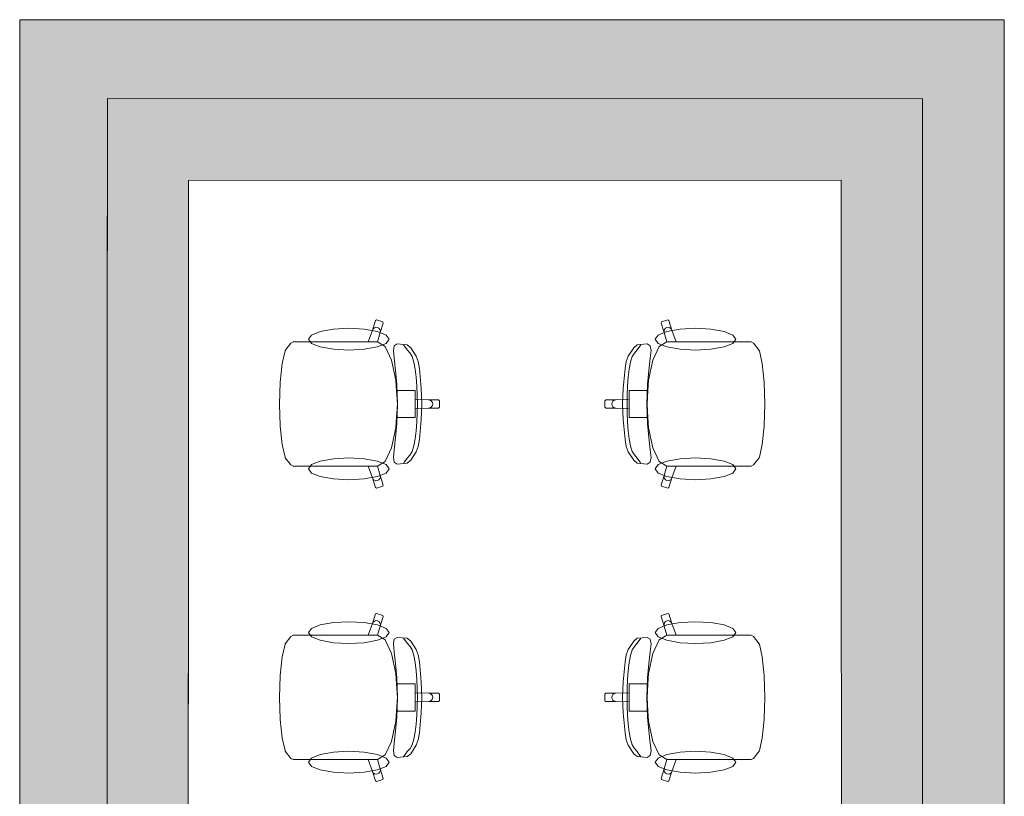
# Model space of a CAD drawing. Header units: millimetres. Extents: x -59761 to 112741, y -57975 to 46221.
# Tile 30 of 256: x 11812 to 15444, y -25290 to -22426. Entities that reach past the tile are written whole.
import ezdxf

# ---------------------------------------------------------------- set-up
doc = ezdxf.new("R2010")
doc.units = ezdxf.units.MM
doc.layers.add('Интерьер - конструкции мебели', color=7, linetype='Continuous')
doc.layers.add('Интерьер - Мебель', color=7, linetype='Continuous')

msp = doc.modelspace()

# ---------------------------------------------------------------- hatches: boundary and pattern name
at = {"layer": 'Интерьер - конструкции мебели', "linetype": 'Continuous', "lineweight": 0}
h = msp.add_hatch(color=254, dxfattribs=at)
h.paths.add_polyline_path([(11812.24, -22426.34), (11812.24, -30888.42), (15444.31, -30888.42), (15444.31, -22426.34)])
h.paths.add_polyline_path([(15141.93, -22718.45), (15143.69, -30588.29), (12133.94, -30588.29, -0.0001164), (12135.7, -22717.55)], flags=0)
h = msp.add_hatch(color=254, dxfattribs=at)
h.paths.add_polyline_path([(12133.97, -29463.9), (12133.94, -30588.29), (15143.69, -30588.29), (15141.93, -22718.45), (12135.7, -22717.55), (12135.23, -23841.95), (12134.83, -24966.34), (12134.5, -26090.73), (12134.25, -27215.12), (12134.07, -28339.51)])
h.paths.add_polyline_path([(12433.88, -27460.46), (12433.88, -26884.42), (12433.86, -26884.42), (12434.79, -23018.74), (14842.86, -23017.54), (14844.79, -30289.2), (12433.03, -30289.2), (12433.72, -27460.46)], flags=0)

# ---------------------------------------------------------------- linework, layer by layer
at = {"layer": 'Интерьер - конструкции мебели', "color": 7, "linetype": 'Continuous', "lineweight": 15, "flags": 128}
for points in [[(11812.24, -22426.34), (11812.24, -30888.42), (15444.31, -30888.42), (15444.31, -22426.34)], [(12133.97, -29463.9), (12133.94, -30588.29), (15143.69, -30588.29), (15141.93, -22718.45), (12135.7, -22717.55), (12135.23, -23841.95), (12134.83, -24966.34), (12134.5, -26090.73), (12134.25, -27215.12), (12134.07, -28339.51)], [(12433.88, -27460.46), (12433.72, -27460.46), (12433.03, -30289.2), (14844.79, -30289.2), (14842.86, -23017.54), (12434.79, -23018.74), (12433.86, -26884.42), (12433.88, -26884.42)]]:
    msp.add_lwpolyline(points, close=True, dxfattribs=at)
msp.add_lwpolyline([(15141.93, -22718.45), (12135.7, -22717.55, 0.0001164), (12133.94, -30588.29), (15143.69, -30588.29)], format="xyb", close=True, dxfattribs=at)
at = {"layer": 'Интерьер - Мебель', "color": 7, "linetype": 'Continuous', "lineweight": 15}
for p, q in [((13113.53, -23570.96), (13124.93, -23535.55)), ((13124.93, -23535.55), (13128.7, -23533.61)), ((13128.7, -23533.61), (13151.46, -23541.07)), ((14203.09, -23533.61), (14180.33, -23541.07)), ((14206.86, -23535.55), (14203.09, -23533.61)), ((14218.26, -23570.96), (14206.86, -23535.55)), ((13097.84, -23614.34), (13113.53, -23570.96)), ((13113.53, -23570.96), (13116.38, -23565.82)), ((13116.38, -23565.82), (13120.96, -23562.17)), ((13120.96, -23562.17), (13126.58, -23560.58)), ((13126.58, -23560.58), (13132.37, -23561.27)), ((13132.37, -23561.27), (13137.47, -23564.15)), ((13137.47, -23564.15), (13141.08, -23568.77)), ((13141.08, -23568.77), (13142.66, -23574.44)), ((13153.38, -23544.88), (13141.98, -23580.29)), ((13151.46, -23541.07), (13153.38, -23544.88)), ((14180.33, -23541.07), (14178.41, -23544.88)), ((14178.41, -23544.88), (14189.81, -23580.29)), ((14190.71, -23568.77), (14189.13, -23574.44)), ((14194.32, -23564.15), (14190.71, -23568.77)), ((14199.42, -23561.27), (14194.32, -23564.15)), ((14205.21, -23560.58), (14199.42, -23561.27)), ((14210.83, -23562.17), (14205.21, -23560.58)), ((14215.41, -23565.82), (14210.83, -23562.17)), ((14218.26, -23570.96), (14215.41, -23565.82)), ((14233.95, -23614.34), (14218.26, -23570.96)), ((13141.98, -23580.29), (13132.3, -23614.46)), ((13142.66, -23574.44), (13141.98, -23580.29)), ((14189.13, -23574.44), (14189.81, -23580.29)), ((14189.81, -23580.29), (14199.49, -23614.46)), ((12791.86, -23645.69), (12813.02, -23618.88)), ((12813.02, -23618.88), (12821.62, -23614.34)), ((12821.62, -23614.34), (12852.66, -23614.34)), ((12852.66, -23614.34), (12888.74, -23614.34)), ((12888.74, -23614.34), (13097.84, -23614.34)), ((13132.1, -23614.34), (13097.84, -23614.34)), ((13132.1, -23614.34), (13132.3, -23614.46)), ((13132.3, -23614.46), (13160.15, -23631.79)), ((13160.15, -23631.79), (13183.93, -23681.49)), ((13190.65, -23646.16), (13193.7, -23628.93)), ((13193.7, -23628.93), (13205.25, -23622.21)), ((13205.25, -23622.21), (13241.34, -23625.51)), ((13230.78, -23628.59), (13228.16, -23624.84)), ((13235.92, -23634.85), (13230.78, -23628.59)), ((13242.08, -23643.88), (13235.92, -23634.85)), ((13241.34, -23625.51), (13254.52, -23636.05)), ((13252.15, -23655.59), (13242.08, -23643.88)), ((13254.52, -23636.05), (13274.59, -23667.08)), ((14077.27, -23636.05), (14057.2, -23667.08)), ((14090.45, -23625.51), (14077.27, -23636.05)), ((14079.64, -23655.59), (14089.71, -23643.88)), ((14089.71, -23643.88), (14095.87, -23634.85)), ((14126.54, -23622.21), (14090.45, -23625.51)), ((14095.87, -23634.85), (14101.01, -23628.59)), ((14101.01, -23628.59), (14103.63, -23624.84)), ((14138.09, -23628.93), (14126.54, -23622.21)), ((14141.14, -23646.16), (14138.09, -23628.93)), ((14171.64, -23631.79), (14147.86, -23681.49)), ((14199.49, -23614.46), (14171.64, -23631.79)), ((14199.69, -23614.34), (14199.49, -23614.46)), ((14199.69, -23614.34), (14233.95, -23614.34)), ((14443.05, -23614.34), (14233.95, -23614.34)), ((14479.13, -23614.34), (14443.05, -23614.34)), ((14510.17, -23614.34), (14479.13, -23614.34)), ((14518.77, -23618.88), (14510.17, -23614.34)), ((14539.93, -23645.69), (14518.77, -23618.88)), ((12780.29, -23693.76), (12790.98, -23647.82)), ((12790.98, -23647.82), (12791.86, -23645.69)), ((13193.24, -23675.07), (13190.65, -23646.16)), ((13199.07, -23720.38), (13193.24, -23675.07)), ((13259.83, -23668.79), (13252.15, -23655.59)), ((13266.1, -23689.14), (13259.83, -23668.79)), ((13274.59, -23667.08), (13281.84, -23687.03)), ((14057.2, -23667.08), (14049.95, -23687.03)), ((14065.69, -23689.14), (14071.96, -23668.79)), ((14071.96, -23668.79), (14079.64, -23655.59)), ((14132.72, -23720.38), (14138.55, -23675.07)), ((14138.55, -23675.07), (14141.14, -23646.16)), ((14540.81, -23647.82), (14539.93, -23645.69)), ((14551.5, -23693.76), (14540.81, -23647.82)), ((12773.15, -23762.51), (12780.29, -23693.76)), ((13183.93, -23681.49), (13199.82, -23755.87)), ((13271.04, -23715.09), (13266.1, -23689.14)), ((13274.74, -23745.07), (13271.04, -23715.09)), ((13281.84, -23687.03), (13286.65, -23712.9)), ((13286.65, -23712.9), (13293.63, -23786.11)), ((14045.14, -23712.9), (14038.16, -23786.11)), ((14049.95, -23687.03), (14045.14, -23712.9)), ((14057.05, -23745.07), (14060.75, -23715.09)), ((14060.75, -23715.09), (14065.69, -23689.14)), ((14147.86, -23681.49), (14131.97, -23755.87)), ((14558.64, -23762.51), (14551.5, -23693.76)), ((13203.74, -23771.31), (13199.07, -23720.38)), ((13277.28, -23777.52), (13274.74, -23745.07)), ((14054.51, -23777.52), (14057.05, -23745.07)), ((14128.05, -23771.31), (14132.72, -23720.38)), ((12770.57, -23843.61), (12773.05, -23763.58)), ((12773.05, -23763.58), (12773.15, -23762.51)), ((13199.82, -23755.87), (13202.2, -23793.29)), ((13206.06, -23843.61), (13203.74, -23771.31)), ((13278.74, -23810.89), (13277.28, -23777.52)), ((13293.63, -23786.11), (13295.81, -23843.61)), ((14038.16, -23786.11), (14035.98, -23843.61)), ((14053.05, -23810.89), (14054.51, -23777.52)), ((14125.73, -23843.61), (14128.05, -23771.31)), ((14131.97, -23755.87), (14129.59, -23793.29)), ((14558.74, -23763.58), (14558.64, -23762.51)), ((14561.22, -23843.61), (14558.74, -23763.58)), ((13202.2, -23793.29), (13205.4, -23843.61)), ((13202.2, -23793.29), (13240.91, -23793.29)), ((13240.91, -23793.29), (13270.82, -23793.29)), ((13270.82, -23793.29), (13270.82, -23826.72)), ((13279.21, -23843.61), (13278.74, -23810.89)), ((14052.58, -23843.61), (14053.05, -23810.89)), ((14090.88, -23793.29), (14060.97, -23793.29)), ((14060.97, -23793.29), (14060.97, -23826.72)), ((14129.59, -23793.29), (14090.88, -23793.29)), ((14129.59, -23793.29), (14126.39, -23843.61)), ((12770.57, -23843.61), (12773.05, -23923.64)), ((13202.2, -23893.93), (13205.4, -23843.61)), ((13206.06, -23843.61), (13203.74, -23915.91)), ((13270.82, -23826.72), (13270.82, -23843.61)), ((13270.82, -23826.72), (13320.68, -23828.51)), ((13270.82, -23860.5), (13270.82, -23843.61)), ((13270.82, -23860.5), (13320.68, -23858.7)), ((13270.82, -23893.93), (13270.82, -23860.5)), ((13279.21, -23843.61), (13278.74, -23876.33)), ((13293.63, -23901.11), (13295.81, -23843.61)), ((13320.68, -23828.51), (13326.41, -23829.66)), ((13320.68, -23828.51), (13357.58, -23828.51)), ((13320.68, -23858.7), (13326.41, -23857.56)), ((13320.68, -23858.7), (13357.58, -23858.7)), ((13326.41, -23829.66), (13331.26, -23832.94)), ((13326.41, -23857.56), (13331.26, -23854.28)), ((13331.26, -23832.94), (13334.5, -23837.83)), ((13331.26, -23854.28), (13334.5, -23849.39)), ((13334.5, -23837.83), (13335.64, -23843.61)), ((13334.5, -23849.39), (13335.64, -23843.61)), ((13357.58, -23828.51), (13360.57, -23831.53)), ((13357.58, -23858.7), (13360.57, -23855.69)), ((13360.57, -23831.53), (13360.57, -23843.61)), ((13360.57, -23855.69), (13360.57, -23843.61)), ((13974.21, -23828.51), (13971.22, -23831.53)), ((13971.22, -23831.53), (13971.22, -23843.61)), ((13971.22, -23855.69), (13971.22, -23843.61)), ((13974.21, -23858.7), (13971.22, -23855.69)), ((14011.11, -23828.51), (13974.21, -23828.51)), ((14011.11, -23858.7), (13974.21, -23858.7)), ((13997.29, -23837.83), (13996.15, -23843.61)), ((13997.29, -23849.39), (13996.15, -23843.61)), ((14000.53, -23832.94), (13997.29, -23837.83)), ((14000.53, -23854.28), (13997.29, -23849.39)), ((14005.38, -23829.66), (14000.53, -23832.94)), ((14005.38, -23857.56), (14000.53, -23854.28)), ((14011.11, -23828.51), (14005.38, -23829.66)), ((14011.11, -23858.7), (14005.38, -23857.56)), ((14060.97, -23826.72), (14011.11, -23828.51)), ((14060.97, -23860.5), (14011.11, -23858.7)), ((14038.16, -23901.11), (14035.98, -23843.61)), ((14052.58, -23843.61), (14053.05, -23876.33)), ((14060.97, -23826.72), (14060.97, -23843.61)), ((14060.97, -23860.5), (14060.97, -23843.61)), ((14060.97, -23893.93), (14060.97, -23860.5)), ((14125.73, -23843.61), (14128.05, -23915.91)), ((14129.59, -23893.93), (14126.39, -23843.61)), ((14561.22, -23843.61), (14558.74, -23923.64)), ((13199.82, -23931.35), (13202.2, -23893.93)), ((13202.2, -23893.93), (13240.91, -23893.93)), ((13240.91, -23893.93), (13270.82, -23893.93)), ((13278.74, -23876.33), (13277.28, -23909.7)), ((14053.05, -23876.33), (14054.51, -23909.7)), ((14090.88, -23893.93), (14060.97, -23893.93)), ((14129.59, -23893.93), (14090.88, -23893.93)), ((14131.97, -23931.35), (14129.59, -23893.93)), ((12773.05, -23923.64), (12773.15, -23924.71)), ((12773.15, -23924.71), (12780.29, -23993.46)), ((13183.93, -24005.73), (13199.82, -23931.35)), ((13203.74, -23915.91), (13199.07, -23966.84)), ((13277.28, -23909.7), (13274.74, -23942.15)), ((13286.65, -23974.32), (13293.63, -23901.11)), ((14045.14, -23974.32), (14038.16, -23901.11)), ((14054.51, -23909.7), (14057.05, -23942.15)), ((14128.05, -23915.91), (14132.72, -23966.84)), ((14147.86, -24005.73), (14131.97, -23931.35)), ((14558.64, -23924.71), (14551.5, -23993.46)), ((14558.74, -23923.64), (14558.64, -23924.71)), ((13199.07, -23966.84), (13193.24, -24012.15)), ((13274.74, -23942.15), (13271.04, -23972.13)), ((14057.05, -23942.15), (14060.75, -23972.13)), ((14132.72, -23966.84), (14138.55, -24012.15)), ((12780.29, -23993.46), (12790.98, -24039.4)), ((13160.15, -24055.43), (13183.93, -24005.73)), ((13266.1, -23998.08), (13259.83, -24018.43)), ((13271.04, -23972.13), (13266.1, -23998.08)), ((13274.59, -24020.14), (13281.84, -24000.19)), ((13281.84, -24000.19), (13286.65, -23974.32)), ((14049.95, -24000.19), (14045.14, -23974.32)), ((14057.2, -24020.14), (14049.95, -24000.19)), ((14060.75, -23972.13), (14065.69, -23998.08)), ((14065.69, -23998.08), (14071.96, -24018.43)), ((14171.64, -24055.43), (14147.86, -24005.73)), ((14551.5, -23993.46), (14540.81, -24039.4)), ((12790.98, -24039.4), (12791.86, -24041.53)), ((12791.86, -24041.53), (12813.02, -24068.34)), ((13193.24, -24012.15), (13190.65, -24041.06)), ((13190.65, -24041.06), (13193.7, -24058.29)), ((13242.08, -24043.34), (13235.92, -24052.37)), ((13252.15, -24031.63), (13242.08, -24043.34)), ((13259.83, -24018.43), (13252.15, -24031.63)), ((13254.52, -24051.17), (13274.59, -24020.14)), ((14077.27, -24051.17), (14057.2, -24020.14)), ((14071.96, -24018.43), (14079.64, -24031.63)), ((14079.64, -24031.63), (14089.71, -24043.34)), ((14089.71, -24043.34), (14095.87, -24052.37)), ((14141.14, -24041.06), (14138.09, -24058.29)), ((14138.55, -24012.15), (14141.14, -24041.06)), ((14539.93, -24041.53), (14518.77, -24068.34)), ((14540.81, -24039.4), (14539.93, -24041.53)), ((12813.02, -24068.34), (12821.62, -24072.88)), ((12821.62, -24072.88), (12852.66, -24072.88)), ((12852.66, -24072.88), (12888.74, -24072.88)), ((12888.74, -24072.88), (13097.84, -24072.88)), ((13132.1, -24072.88), (13097.84, -24072.88)), ((13097.84, -24072.88), (13113.53, -24116.26)), ((13132.1, -24072.88), (13132.3, -24072.76)), ((13132.3, -24072.76), (13160.15, -24055.43)), ((13141.98, -24106.93), (13132.3, -24072.76)), ((13193.7, -24058.29), (13205.25, -24065)), ((13205.25, -24065), (13241.34, -24061.71)), ((13230.78, -24058.62), (13228.16, -24062.38)), ((13235.92, -24052.37), (13230.78, -24058.62)), ((13241.34, -24061.71), (13254.52, -24051.17)), ((14090.45, -24061.71), (14077.27, -24051.17)), ((14126.54, -24065), (14090.45, -24061.71)), ((14095.87, -24052.37), (14101.01, -24058.62)), ((14101.01, -24058.62), (14103.63, -24062.38)), ((14138.09, -24058.29), (14126.54, -24065)), ((14199.49, -24072.76), (14171.64, -24055.43)), ((14189.81, -24106.93), (14199.49, -24072.76)), ((14199.69, -24072.88), (14199.49, -24072.76)), ((14199.69, -24072.88), (14233.95, -24072.88)), ((14233.95, -24072.88), (14218.26, -24116.26)), ((14443.05, -24072.88), (14233.95, -24072.88)), ((14479.13, -24072.88), (14443.05, -24072.88)), ((14510.17, -24072.88), (14479.13, -24072.88)), ((14518.77, -24068.34), (14510.17, -24072.88)), ((13113.53, -24116.26), (13116.38, -24121.4)), ((13113.53, -24116.26), (13124.93, -24151.67)), ((13141.08, -24118.45), (13142.66, -24112.78)), ((13142.66, -24112.78), (13141.98, -24106.93)), ((13153.38, -24142.34), (13141.98, -24106.93)), ((14178.41, -24142.34), (14189.81, -24106.93)), ((14189.13, -24112.78), (14189.81, -24106.93)), ((14190.71, -24118.45), (14189.13, -24112.78)), ((14218.26, -24116.26), (14206.86, -24151.67)), ((14218.26, -24116.26), (14215.41, -24121.4)), ((13116.38, -24121.4), (13120.96, -24125.04)), ((13120.96, -24125.04), (13126.58, -24126.64)), ((13124.93, -24151.67), (13128.7, -24153.61)), ((13126.58, -24126.64), (13132.37, -24125.95)), ((13128.7, -24153.61), (13151.46, -24146.15)), ((13132.37, -24125.95), (13137.47, -24123.07)), ((13137.47, -24123.07), (13141.08, -24118.45)), ((13151.46, -24146.15), (13153.38, -24142.34)), ((14180.33, -24146.15), (14178.41, -24142.34)), ((14203.09, -24153.61), (14180.33, -24146.15)), ((14194.32, -24123.07), (14190.71, -24118.45)), ((14199.42, -24125.95), (14194.32, -24123.07)), ((14205.21, -24126.64), (14199.42, -24125.95)), ((14206.86, -24151.67), (14203.09, -24153.61)), ((14210.83, -24125.04), (14205.21, -24126.64)), ((14215.41, -24121.4), (14210.83, -24125.04)), ((13113.53, -24652.92), (13124.93, -24617.51)), ((13124.93, -24617.51), (13128.7, -24615.57)), ((13128.7, -24615.57), (13151.46, -24623.03)), ((13151.46, -24623.03), (13153.38, -24626.84)), ((14180.33, -24623.03), (14178.41, -24626.84)), ((14203.09, -24615.57), (14180.33, -24623.03)), ((14206.86, -24617.51), (14203.09, -24615.57)), ((14218.26, -24652.92), (14206.86, -24617.51)), ((13097.84, -24696.3), (13113.53, -24652.92)), ((13113.53, -24652.92), (13116.38, -24647.78)), ((13116.38, -24647.78), (13120.96, -24644.14)), ((13120.96, -24644.14), (13126.58, -24642.54)), ((13126.58, -24642.54), (13132.37, -24643.23)), ((13132.37, -24643.23), (13137.47, -24646.11)), ((13137.47, -24646.11), (13141.08, -24650.73)), ((13141.08, -24650.73), (13142.66, -24656.4)), ((13153.38, -24626.84), (13141.98, -24662.25)), ((13142.66, -24656.4), (13141.98, -24662.25)), ((14178.41, -24626.84), (14189.81, -24662.25)), ((14190.71, -24650.73), (14189.13, -24656.4)), ((14189.13, -24656.4), (14189.81, -24662.25)), ((14194.32, -24646.11), (14190.71, -24650.73)), ((14199.42, -24643.23), (14194.32, -24646.11)), ((14205.21, -24642.54), (14199.42, -24643.23)), ((14210.83, -24644.14), (14205.21, -24642.54)), ((14215.41, -24647.78), (14210.83, -24644.14)), ((14218.26, -24652.92), (14215.41, -24647.78)), ((14233.95, -24696.3), (14218.26, -24652.92)), ((12813.02, -24700.84), (12821.62, -24696.3)), ((12821.62, -24696.3), (12852.66, -24696.3)), ((12852.66, -24696.3), (12888.74, -24696.3)), ((12888.74, -24696.3), (13097.84, -24696.3)), ((13132.1, -24696.3), (13097.84, -24696.3)), ((13132.1, -24696.3), (13132.3, -24696.42)), ((13141.98, -24662.25), (13132.3, -24696.42)), ((13132.3, -24696.42), (13160.15, -24713.75)), ((14199.49, -24696.42), (14171.64, -24713.75)), ((14189.81, -24662.25), (14199.49, -24696.42)), ((14199.69, -24696.3), (14199.49, -24696.42)), ((14199.69, -24696.3), (14233.95, -24696.3)), ((14443.05, -24696.3), (14233.95, -24696.3)), ((14479.13, -24696.3), (14443.05, -24696.3)), ((14510.17, -24696.3), (14479.13, -24696.3)), ((14518.77, -24700.84), (14510.17, -24696.3)), ((12780.29, -24775.72), (12790.98, -24729.78)), ((12790.98, -24729.78), (12791.86, -24727.65)), ((12791.86, -24727.65), (12813.02, -24700.84)), ((13160.15, -24713.75), (13183.93, -24763.45)), ((13190.65, -24728.12), (13193.7, -24710.89)), ((13193.24, -24757.03), (13190.65, -24728.12)), ((13193.7, -24710.89), (13205.25, -24704.18)), ((13205.25, -24704.18), (13241.34, -24707.47)), ((13230.78, -24710.56), (13228.16, -24706.8)), ((13235.92, -24716.81), (13230.78, -24710.56)), ((13242.08, -24725.84), (13235.92, -24716.81)), ((13241.34, -24707.47), (13254.52, -24718.01)), ((13252.15, -24737.55), (13242.08, -24725.84)), ((13254.52, -24718.01), (13274.59, -24749.04)), ((14077.27, -24718.01), (14057.2, -24749.04)), ((14090.45, -24707.47), (14077.27, -24718.01)), ((14079.64, -24737.55), (14089.71, -24725.84)), ((14089.71, -24725.84), (14095.87, -24716.81)), ((14126.54, -24704.18), (14090.45, -24707.47)), ((14095.87, -24716.81), (14101.01, -24710.56)), ((14101.01, -24710.56), (14103.63, -24706.8)), ((14138.09, -24710.89), (14126.54, -24704.18)), ((14141.14, -24728.12), (14138.09, -24710.89)), ((14138.55, -24757.03), (14141.14, -24728.12)), ((14171.64, -24713.75), (14147.86, -24763.45)), ((14539.93, -24727.65), (14518.77, -24700.84)), ((14540.81, -24729.78), (14539.93, -24727.65)), ((14551.5, -24775.72), (14540.81, -24729.78)), ((13183.93, -24763.45), (13199.82, -24837.83)), ((13199.07, -24802.34), (13193.24, -24757.03)), ((13259.83, -24750.75), (13252.15, -24737.55)), ((13266.1, -24771.1), (13259.83, -24750.75)), ((13274.59, -24749.04), (13281.84, -24768.99)), ((13281.84, -24768.99), (13286.65, -24794.86)), ((14049.95, -24768.99), (14045.14, -24794.86)), ((14057.2, -24749.04), (14049.95, -24768.99)), ((14065.69, -24771.1), (14071.96, -24750.75)), ((14071.96, -24750.75), (14079.64, -24737.55)), ((14147.86, -24763.45), (14131.97, -24837.83)), ((14132.72, -24802.34), (14138.55, -24757.03)), ((12773.15, -24844.47), (12780.29, -24775.72)), ((13203.74, -24853.27), (13199.07, -24802.34)), ((13271.04, -24797.05), (13266.1, -24771.1)), ((13274.74, -24827.03), (13271.04, -24797.05)), ((13286.65, -24794.86), (13293.63, -24868.07)), ((14045.14, -24794.86), (14038.16, -24868.07)), ((14057.05, -24827.03), (14060.75, -24797.05)), ((14060.75, -24797.05), (14065.69, -24771.1)), ((14128.05, -24853.27), (14132.72, -24802.34)), ((14558.64, -24844.47), (14551.5, -24775.72)), ((13199.82, -24837.83), (13202.2, -24875.25)), ((13277.28, -24859.48), (13274.74, -24827.03)), ((14054.51, -24859.48), (14057.05, -24827.03)), ((14131.97, -24837.83), (14129.59, -24875.25)), ((12770.57, -24925.57), (12773.05, -24845.54)), ((12773.05, -24845.54), (12773.15, -24844.47)), ((13202.2, -24875.25), (13205.4, -24925.57)), ((13202.2, -24875.25), (13240.91, -24875.25)), ((13206.06, -24925.57), (13203.74, -24853.27)), ((13240.91, -24875.25), (13270.82, -24875.25)), ((13270.82, -24875.25), (13270.82, -24908.68)), ((13278.74, -24892.85), (13277.28, -24859.48)), ((13293.63, -24868.07), (13295.81, -24925.57)), ((14038.16, -24868.07), (14035.98, -24925.57)), ((14053.05, -24892.85), (14054.51, -24859.48)), ((14090.88, -24875.25), (14060.97, -24875.25)), ((14060.97, -24875.25), (14060.97, -24908.68)), ((14129.59, -24875.25), (14090.88, -24875.25)), ((14125.73, -24925.57), (14128.05, -24853.27)), ((14129.59, -24875.25), (14126.39, -24925.57)), ((14558.74, -24845.54), (14558.64, -24844.47)), ((14561.22, -24925.57), (14558.74, -24845.54)), ((13270.82, -24908.68), (13270.82, -24925.57)), ((13270.82, -24908.68), (13320.68, -24910.48)), ((13279.21, -24925.57), (13278.74, -24892.85)), ((13320.68, -24910.48), (13326.41, -24911.62)), ((13320.68, -24910.48), (13357.58, -24910.48)), ((13326.41, -24911.62), (13331.26, -24914.9)), ((13331.26, -24914.9), (13334.5, -24919.79)), ((13357.58, -24910.48), (13360.57, -24913.49)), ((13360.57, -24913.49), (13360.57, -24925.57)), ((13974.21, -24910.48), (13971.22, -24913.49)), ((13971.22, -24913.49), (13971.22, -24925.57)), ((14011.11, -24910.48), (13974.21, -24910.48)), ((14000.53, -24914.9), (13997.29, -24919.79)), ((14005.38, -24911.62), (14000.53, -24914.9)), ((14011.11, -24910.48), (14005.38, -24911.62)), ((14060.97, -24908.68), (14011.11, -24910.48)), ((14052.58, -24925.57), (14053.05, -24892.85)), ((14060.97, -24908.68), (14060.97, -24925.57)), ((12770.57, -24925.57), (12773.05, -25005.61)), ((13202.2, -24975.89), (13205.4, -24925.57)), ((13206.06, -24925.57), (13203.74, -24997.87)), ((13270.82, -24942.46), (13270.82, -24925.57)), ((13270.82, -24942.46), (13320.68, -24940.67)), ((13270.82, -24975.89), (13270.82, -24942.46)), ((13279.21, -24925.57), (13278.74, -24958.29)), ((13293.63, -24983.07), (13295.81, -24925.57)), ((13320.68, -24940.67), (13326.41, -24939.52)), ((13320.68, -24940.67), (13357.58, -24940.67)), ((13326.41, -24939.52), (13331.26, -24936.24)), ((13331.26, -24936.24), (13334.5, -24931.35)), ((13334.5, -24919.79), (13335.64, -24925.57)), ((13334.5, -24931.35), (13335.64, -24925.57)), ((13357.58, -24940.67), (13360.57, -24937.65)), ((13360.57, -24937.65), (13360.57, -24925.57)), ((13971.22, -24937.65), (13971.22, -24925.57)), ((13974.21, -24940.67), (13971.22, -24937.65)), ((14011.11, -24940.67), (13974.21, -24940.67)), ((13997.29, -24919.79), (13996.15, -24925.57)), ((13997.29, -24931.35), (13996.15, -24925.57)), ((14000.53, -24936.24), (13997.29, -24931.35)), ((14005.38, -24939.52), (14000.53, -24936.24)), ((14011.11, -24940.67), (14005.38, -24939.52)), ((14060.97, -24942.46), (14011.11, -24940.67)), ((14038.16, -24983.07), (14035.98, -24925.57)), ((14052.58, -24925.57), (14053.05, -24958.29)), ((14060.97, -24942.46), (14060.97, -24925.57)), ((14060.97, -24975.89), (14060.97, -24942.46)), ((14125.73, -24925.57), (14128.05, -24997.87)), ((14129.59, -24975.89), (14126.39, -24925.57)), ((14561.22, -24925.57), (14558.74, -25005.61)), ((13199.82, -25013.31), (13202.2, -24975.89)), ((13202.2, -24975.89), (13240.91, -24975.89)), ((13240.91, -24975.89), (13270.82, -24975.89)), ((13278.74, -24958.29), (13277.28, -24991.66)), ((13286.65, -25056.28), (13293.63, -24983.07)), ((14045.14, -25056.28), (14038.16, -24983.07)), ((14053.05, -24958.29), (14054.51, -24991.66)), ((14090.88, -24975.89), (14060.97, -24975.89)), ((14129.59, -24975.89), (14090.88, -24975.89)), ((14131.97, -25013.31), (14129.59, -24975.89)), ((12773.05, -25005.61), (12773.15, -25006.67)), ((12773.15, -25006.67), (12780.29, -25075.42)), ((13183.93, -25087.69), (13199.82, -25013.31)), ((13203.74, -24997.87), (13199.07, -25048.8)), ((13274.74, -25024.11), (13271.04, -25054.09)), ((13277.28, -24991.66), (13274.74, -25024.11)), ((14054.51, -24991.66), (14057.05, -25024.11)), ((14057.05, -25024.11), (14060.75, -25054.09)), ((14128.05, -24997.87), (14132.72, -25048.8)), ((14147.86, -25087.69), (14131.97, -25013.31)), ((14558.64, -25006.67), (14551.5, -25075.42)), ((14558.74, -25005.61), (14558.64, -25006.67)), ((13199.07, -25048.8), (13193.24, -25094.11)), ((13271.04, -25054.09), (13266.1, -25080.04)), ((13281.84, -25082.15), (13286.65, -25056.28)), ((14049.95, -25082.15), (14045.14, -25056.28)), ((14060.75, -25054.09), (14065.69, -25080.04)), ((14132.72, -25048.8), (14138.55, -25094.11)), ((12780.29, -25075.42), (12790.98, -25121.36)), ((13160.15, -25137.39), (13183.93, -25087.69)), ((13193.24, -25094.11), (13190.65, -25123.02)), ((13266.1, -25080.04), (13259.83, -25100.39)), ((13274.59, -25102.1), (13281.84, -25082.15)), ((14057.2, -25102.1), (14049.95, -25082.15)), ((14065.69, -25080.04), (14071.96, -25100.39)), ((14138.55, -25094.11), (14141.14, -25123.02)), ((14171.64, -25137.39), (14147.86, -25087.69)), ((14551.5, -25075.42), (14540.81, -25121.36)), ((12790.98, -25121.36), (12791.86, -25123.49)), ((12791.86, -25123.49), (12813.02, -25150.3)), ((13190.65, -25123.02), (13193.7, -25140.25)), ((13242.08, -25125.3), (13235.92, -25134.33)), ((13241.34, -25143.67), (13254.52, -25133.13)), ((13252.15, -25113.59), (13242.08, -25125.3)), ((13259.83, -25100.39), (13252.15, -25113.59)), ((13254.52, -25133.13), (13274.59, -25102.1)), ((14077.27, -25133.13), (14057.2, -25102.1)), ((14071.96, -25100.39), (14079.64, -25113.59)), ((14090.45, -25143.67), (14077.27, -25133.13)), ((14079.64, -25113.59), (14089.71, -25125.3)), ((14089.71, -25125.3), (14095.87, -25134.33)), ((14141.14, -25123.02), (14138.09, -25140.25)), ((14539.93, -25123.49), (14518.77, -25150.3)), ((14540.81, -25121.36), (14539.93, -25123.49)), ((12813.02, -25150.3), (12821.62, -25154.84)), ((12821.62, -25154.84), (12852.66, -25154.84)), ((12852.66, -25154.84), (12888.74, -25154.84)), ((12888.74, -25154.84), (13097.84, -25154.84)), ((13132.1, -25154.84), (13097.84, -25154.84)), ((13097.84, -25154.84), (13113.53, -25198.22)), ((13132.1, -25154.84), (13132.3, -25154.72)), ((13132.3, -25154.72), (13160.15, -25137.39)), ((13141.98, -25188.89), (13132.3, -25154.72)), ((13193.7, -25140.25), (13205.25, -25146.97)), ((13205.25, -25146.97), (13241.34, -25143.67)), ((13230.78, -25140.59), (13228.16, -25144.34)), ((13235.92, -25134.33), (13230.78, -25140.59)), ((14126.54, -25146.97), (14090.45, -25143.67)), ((14095.87, -25134.33), (14101.01, -25140.59)), ((14101.01, -25140.59), (14103.63, -25144.34)), ((14138.09, -25140.25), (14126.54, -25146.97)), ((14199.49, -25154.72), (14171.64, -25137.39)), ((14189.81, -25188.89), (14199.49, -25154.72)), ((14199.69, -25154.84), (14199.49, -25154.72)), ((14199.69, -25154.84), (14233.95, -25154.84)), ((14233.95, -25154.84), (14218.26, -25198.22)), ((14443.05, -25154.84), (14233.95, -25154.84)), ((14479.13, -25154.84), (14443.05, -25154.84)), ((14510.17, -25154.84), (14479.13, -25154.84)), ((14518.77, -25150.3), (14510.17, -25154.84)), ((13113.53, -25198.22), (13116.38, -25203.36)), ((13113.53, -25198.22), (13124.93, -25233.63)), ((13116.38, -25203.36), (13120.96, -25207.01)), ((13132.37, -25207.91), (13137.47, -25205.03)), ((13137.47, -25205.03), (13141.08, -25200.41)), ((13141.08, -25200.41), (13142.66, -25194.74)), ((13142.66, -25194.74), (13141.98, -25188.89)), ((13153.38, -25224.3), (13141.98, -25188.89)), ((14178.41, -25224.3), (14189.81, -25188.89)), ((14189.13, -25194.74), (14189.81, -25188.89)), ((14190.71, -25200.41), (14189.13, -25194.74)), ((14194.32, -25205.03), (14190.71, -25200.41)), ((14199.42, -25207.91), (14194.32, -25205.03)), ((14218.26, -25198.22), (14206.86, -25233.63)), ((14215.41, -25203.36), (14210.83, -25207.01)), ((14218.26, -25198.22), (14215.41, -25203.36)), ((13120.96, -25207.01), (13126.58, -25208.6)), ((13124.93, -25233.63), (13128.7, -25235.57)), ((13126.58, -25208.6), (13132.37, -25207.91)), ((13128.7, -25235.57), (13151.46, -25228.11)), ((13151.46, -25228.11), (13153.38, -25224.3)), ((14180.33, -25228.11), (14178.41, -25224.3)), ((14203.09, -25235.57), (14180.33, -25228.11)), ((14205.21, -25208.6), (14199.42, -25207.91)), ((14206.86, -25233.63), (14203.09, -25235.57)), ((14210.83, -25207.01), (14205.21, -25208.6))]:
    msp.add_line(p, q, dxfattribs=at)
at = {"layer": 'Интерьер - Мебель', "color": 37, "linetype": 'Continuous', "lineweight": 5}
for points in [[(15444.31, -30888.42), (11812.24, -30888.42), (11812.24, -22426.34), (15444.31, -22426.34)], [(12433.03, -30289.2), (12434.79, -23018.74), (14842.86, -23017.54), (14844.79, -30289.2)]]:
    msp.add_lwpolyline(points, close=True, dxfattribs=at)
msp.add_lwpolyline([(12135.7, -22717.55, 0.0001164), (12133.94, -30588.29), (15143.69, -30588.29), (15141.93, -22718.45)], format="xyb", close=True, dxfattribs=at)
at = {"layer": 'Интерьер - Мебель', "color": 7, "linetype": 'Continuous', "lineweight": 15, "flags": 128}
for points in [[(13026.51, -23564.35), (13083.54, -23567.41), (13131.88, -23576.14), (13164.18, -23589.2), (13175.52, -23604.6), (13164.18, -23620.01), (13131.88, -23633.07), (13083.54, -23641.79), (13026.51, -23644.86), (12969.49, -23641.79), (12921.15, -23633.07), (12888.85, -23620.01), (12877.5, -23604.6), (12888.85, -23589.2), (12921.15, -23576.14), (12969.49, -23567.41)], [(14305.28, -23564.35), (14248.25, -23567.41), (14199.91, -23576.14), (14167.61, -23589.2), (14156.27, -23604.6), (14167.61, -23620.01), (14199.91, -23633.07), (14248.25, -23641.79), (14305.28, -23644.86), (14362.3, -23641.79), (14410.64, -23633.07), (14442.94, -23620.01), (14454.29, -23604.6), (14442.94, -23589.2), (14410.64, -23576.14), (14362.3, -23567.41)], [(13026.51, -24122.87), (13083.54, -24119.81), (13131.88, -24111.08), (13164.18, -24098.02), (13175.52, -24082.62), (13164.18, -24067.21), (13131.88, -24054.15), (13083.54, -24045.43), (13026.51, -24042.36), (12969.49, -24045.43), (12921.15, -24054.15), (12888.85, -24067.21), (12877.5, -24082.62), (12888.85, -24098.02), (12921.15, -24111.08), (12969.49, -24119.81)], [(14305.28, -24122.87), (14248.25, -24119.81), (14199.91, -24111.08), (14167.61, -24098.02), (14156.27, -24082.62), (14167.61, -24067.21), (14199.91, -24054.15), (14248.25, -24045.43), (14305.28, -24042.36), (14362.3, -24045.43), (14410.64, -24054.15), (14442.94, -24067.21), (14454.29, -24082.62), (14442.94, -24098.02), (14410.64, -24111.08), (14362.3, -24119.81)], [(13026.51, -24646.31), (13083.54, -24649.38), (13131.88, -24658.1), (13164.18, -24671.16), (13175.52, -24686.56), (13164.18, -24701.97), (13131.88, -24715.03), (13083.54, -24723.75), (13026.51, -24726.82), (12969.49, -24723.75), (12921.15, -24715.03), (12888.85, -24701.97), (12877.5, -24686.56), (12888.85, -24671.16), (12921.15, -24658.1), (12969.49, -24649.38)], [(14305.28, -24646.31), (14248.25, -24649.38), (14199.91, -24658.1), (14167.61, -24671.16), (14156.27, -24686.56), (14167.61, -24701.97), (14199.91, -24715.03), (14248.25, -24723.75), (14305.28, -24726.82), (14362.3, -24723.75), (14410.64, -24715.03), (14442.94, -24701.97), (14454.29, -24686.56), (14442.94, -24671.16), (14410.64, -24658.1), (14362.3, -24649.38)], [(13026.51, -25204.83), (13083.54, -25201.77), (13131.88, -25193.04), (13164.18, -25179.98), (13175.52, -25164.58), (13164.18, -25149.17), (13131.88, -25136.11), (13083.54, -25127.39), (13026.51, -25124.32), (12969.49, -25127.39), (12921.15, -25136.11), (12888.85, -25149.17), (12877.5, -25164.58), (12888.85, -25179.98), (12921.15, -25193.04), (12969.49, -25201.77)], [(14305.28, -25204.83), (14248.25, -25201.77), (14199.91, -25193.04), (14167.61, -25179.98), (14156.27, -25164.58), (14167.61, -25149.17), (14199.91, -25136.11), (14248.25, -25127.39), (14305.28, -25124.32), (14362.3, -25127.39), (14410.64, -25136.11), (14442.94, -25149.17), (14454.29, -25164.58), (14442.94, -25179.98), (14410.64, -25193.04), (14362.3, -25201.77)]]:
    msp.add_lwpolyline(points, close=True, dxfattribs=at)

doc.saveas('drawing.dxf')
